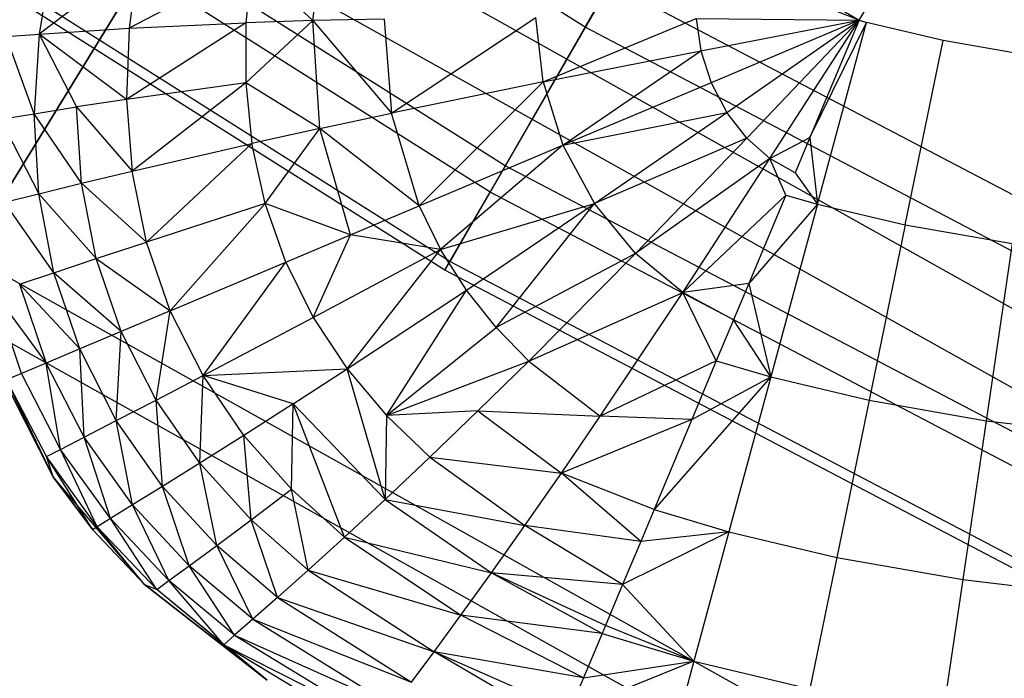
# Model space of a CAD drawing. Extents: x 0.02 to 4.75, y -2.35 to 2.37.
# Tile 6 of 131: x 1.22 to 1.36, y -1.96 to -1.87. Entities that reach past the tile are written whole.
import ezdxf

# ---------------------------------------------------------------- set-up
doc = ezdxf.new("R2010")
doc.units = 0
doc.header["$MEASUREMENT"] = 0
doc.layers.get('0').update_dxf_attribs({"color": 13, "linetype": 'CONTINUOUS'})

# ---------------------------------------------------------------- blocks, each defined once
blk = doc.blocks.new('CTLS_SNOW_BALL_ZWIS_PM_STL')
at = {"color": 0}
for p, q in [((1.29982, -1.87167, 3.28217), (1.15197, -1.77818, 3.28217)), ((1.29982, -1.87167, 3.28217), (1.15197, -1.77818, 3.28217)), ((1.28866, -1.891, 2.56336), (1.1393, -1.79655, 2.56336)), ((1.28866, -1.891, 2.56336), (1.1393, -1.79655, 2.56336)), ((1.28655, -1.89466, 3.10366), (1.1369, -1.80002, 3.10366)), ((1.28655, -1.89466, 3.10366), (1.1369, -1.80002, 3.10366)), ((1.28095, -1.90435, 2.74317), (1.13054, -1.80923, 2.74317)), ((1.28095, -1.90435, 2.74317), (1.13054, -1.80923, 2.74317)), ((1.28025, -1.90557, 2.92363), (1.12974, -1.81039, 2.92363)), ((1.28025, -1.90557, 2.92363), (1.12974, -1.81039, 2.92363)), ((1.29982, -1.87167, 3.28217), (1.31998, -1.83675, 3.45808)), ((1.29982, -1.87167, 3.28217), (1.31998, -1.83675, 3.45808)), ((1.2475, -1.84823, 1.9414), (1.21369, -1.90339, 2.11455)), ((1.2475, -1.84823, 1.9414), (1.21369, -1.90339, 2.11455)), ((1.2475, -1.84823, 1.9414), (1.39676, -1.93182, 1.9414)), ((1.2475, -1.84823, 1.9414), (1.39676, -1.93182, 1.9414)), ((1.2096, -1.91007, 3.56962), (1.24243, -1.85649, 3.74345)), ((1.2096, -1.91007, 3.56962), (1.24243, -1.85649, 3.74345)), ((1.24243, -1.85649, 3.74345), (1.39236, -1.94045, 3.74345)), ((1.24243, -1.85649, 3.74345), (1.39236, -1.94045, 3.74345)), ((1.26183, -1.87074, 48.2391), (1.26374, -1.85635, 48.23933)), ((1.26183, -1.87074, 48.2391), (1.26374, -1.85635, 48.23933)), ((1.31543, -1.85721, 48.21597), (1.338, -1.8707, 48.21301)), ((1.31543, -1.85721, 48.21597), (1.338, -1.8707, 48.21301)), ((1.22544, -1.86166, 48.28535), (1.22365, -1.87261, 48.28527)), ((1.22544, -1.86166, 48.28535), (1.22365, -1.87261, 48.28527)), ((1.338, -1.8707, 48.21301), (1.34357, -1.8615, 48.21301)), ((1.338, -1.8707, 48.21301), (1.34357, -1.8615, 48.21301)), ((1.23754, -1.86205, 48.26478), (1.22365, -1.87261, 48.28527)), ((1.23754, -1.86205, 48.26478), (1.22365, -1.87261, 48.28527)), ((1.23754, -1.86205, 48.26478), (1.2362, -1.8718, 48.26468)), ((1.23754, -1.86205, 48.26478), (1.2362, -1.8718, 48.26468)), ((1.25336, -1.86283, 48.24695), (1.2362, -1.8718, 48.26468)), ((1.25336, -1.86283, 48.24695), (1.2362, -1.8718, 48.26468)), ((1.25336, -1.86283, 48.24695), (1.25251, -1.87104, 48.24684)), ((1.25336, -1.86283, 48.24695), (1.25251, -1.87104, 48.24684)), ((1.26183, -1.87074, 48.2391), (1.25336, -1.86283, 48.24695)), ((1.26183, -1.87074, 48.2391), (1.25336, -1.86283, 48.24695)), ((1.338, -1.8707, 48.21301), (1.32158, -1.86423, 48.21431)), ((1.338, -1.8707, 48.21301), (1.32158, -1.86423, 48.21431)), ((1.30332, -1.8656, 2.38528), (1.28866, -1.891, 2.56336)), ((1.30332, -1.8656, 2.38528), (1.28866, -1.891, 2.56336)), ((1.45771, -1.94663, 2.38528), (1.30332, -1.8656, 2.38528)), ((1.45771, -1.94663, 2.38528), (1.30332, -1.8656, 2.38528)), ((1.25251, -1.87104, 48.24684), (1.23586, -1.88174, 48.2646)), ((1.25251, -1.87104, 48.24684), (1.23586, -1.88174, 48.2646)), ((1.2362, -1.8718, 48.26468), (1.25251, -1.87104, 48.24684)), ((1.2362, -1.8718, 48.26468), (1.25251, -1.87104, 48.24684)), ((1.26183, -1.87074, 48.2391), (1.25247, -1.87942, 48.24675)), ((1.26183, -1.87074, 48.2391), (1.25247, -1.87942, 48.24675)), ((1.25251, -1.87104, 48.24684), (1.25247, -1.87942, 48.24675)), ((1.25251, -1.87104, 48.24684), (1.25247, -1.87942, 48.24675)), ((1.26183, -1.87074, 48.2391), (1.25251, -1.87104, 48.24684)), ((1.26183, -1.87074, 48.2391), (1.25251, -1.87104, 48.24684)), ((1.27177, -1.87053, 48.23227), (1.26183, -1.87074, 48.2391)), ((1.27177, -1.87053, 48.23227), (1.26183, -1.87074, 48.2391)), ((1.26279, -1.88579, 48.23897), (1.26183, -1.87074, 48.2391)), ((1.26183, -1.87074, 48.2391), (1.27281, -1.88364, 48.23216)), ((1.26183, -1.87074, 48.2391), (1.27281, -1.88364, 48.23216)), ((1.26279, -1.88579, 48.23897), (1.26183, -1.87074, 48.2391)), ((1.27177, -1.87053, 48.23227), (1.27281, -1.88364, 48.23216)), ((1.27177, -1.87053, 48.23227), (1.27281, -1.88364, 48.23216)), ((1.27281, -1.88364, 48.23216), (1.29294, -1.87032, 48.22164)), ((1.27281, -1.88364, 48.23216), (1.29294, -1.87032, 48.22164)), ((1.29393, -1.87927, 48.22157), (1.29294, -1.87032, 48.22164)), ((1.29393, -1.87927, 48.22157), (1.29294, -1.87032, 48.22164)), ((1.29393, -1.87927, 48.22157), (1.3153, -1.87045, 48.21515)), ((1.29393, -1.87927, 48.22157), (1.3153, -1.87045, 48.21515)), ((1.3153, -1.87045, 48.21515), (1.31593, -1.87495, 48.21513)), ((1.3153, -1.87045, 48.21515), (1.31593, -1.87495, 48.21513)), ((1.3153, -1.87045, 48.21515), (1.338, -1.8707, 48.21301)), ((1.3153, -1.87045, 48.21515), (1.338, -1.8707, 48.21301)), ((1.31593, -1.87495, 48.21513), (1.338, -1.8707, 48.21301)), ((1.31593, -1.87495, 48.21513), (1.338, -1.8707, 48.21301)), ((1.338, -1.8707, 48.21301), (1.31737, -1.8794, 48.21513)), ((1.338, -1.8707, 48.21301), (1.31737, -1.8794, 48.21513)), ((1.31955, -1.88354, 48.21513), (1.338, -1.8707, 48.21301)), ((1.31955, -1.88354, 48.21513), (1.338, -1.8707, 48.21301)), ((1.338, -1.8707, 48.21301), (1.32234, -1.88712, 48.21516)), ((1.338, -1.8707, 48.21301), (1.32234, -1.88712, 48.21516)), ((1.32556, -1.88998, 48.2152), (1.338, -1.8707, 48.21301)), ((1.32556, -1.88998, 48.2152), (1.338, -1.8707, 48.21301)), ((1.338, -1.8707, 48.21301), (1.33115, -1.88705, 48.21432)), ((1.338, -1.8707, 48.21301), (1.33115, -1.88705, 48.21432)), ((1.33115, -1.88705, 48.21432), (1.33906, -1.87099, 48.21301)), ((1.33115, -1.88705, 48.21432), (1.33906, -1.87099, 48.21301)), ((1.3322, -1.89636, 48.21597), (1.33906, -1.87099, 48.21301)), ((1.3322, -1.89636, 48.21597), (1.33906, -1.87099, 48.21301)), ((1.338, -1.8707, 48.21301), (1.33906, -1.87099, 48.21301)), ((1.338, -1.8707, 48.21301), (1.33906, -1.87099, 48.21301)), ((1.34975, -1.87351, 48.21301), (1.33906, -1.87099, 48.21301)), ((1.34975, -1.87351, 48.21301), (1.33906, -1.87099, 48.21301)), ((1.21907, -1.87296, 48.29626), (1.22365, -1.87261, 48.28527)), ((1.21907, -1.87296, 48.29626), (1.22365, -1.87261, 48.28527)), ((1.22365, -1.87261, 48.28527), (1.22298, -1.88373, 48.28521)), ((1.22365, -1.87261, 48.28527), (1.22298, -1.88373, 48.28521)), ((1.22365, -1.87261, 48.28527), (1.2362, -1.8718, 48.26468)), ((1.22365, -1.87261, 48.28527), (1.2362, -1.8718, 48.26468)), ((1.23586, -1.88174, 48.2646), (1.22365, -1.87261, 48.28527)), ((1.22365, -1.87261, 48.28527), (1.22887, -1.88279, 48.27466)), ((1.22365, -1.87261, 48.28527), (1.22887, -1.88279, 48.27466)), ((1.23586, -1.88174, 48.2646), (1.22365, -1.87261, 48.28527)), ((1.2362, -1.8718, 48.26468), (1.23586, -1.88174, 48.2646)), ((1.2362, -1.8718, 48.26468), (1.23586, -1.88174, 48.2646)), ((1.28655, -1.89466, 3.10366), (1.29982, -1.87167, 3.28217)), ((1.28655, -1.89466, 3.10366), (1.29982, -1.87167, 3.28217)), ((1.45471, -1.95296, 3.28217), (1.29982, -1.87167, 3.28217)), ((1.45471, -1.95296, 3.28217), (1.29982, -1.87167, 3.28217)), ((1.22298, -1.88373, 48.28521), (1.21907, -1.87296, 48.29626)), ((1.22298, -1.88373, 48.28521), (1.21907, -1.87296, 48.29626)), ((1.34445, -1.89925, 48.21597), (1.34975, -1.87351, 48.21301)), ((1.34445, -1.89925, 48.21597), (1.34975, -1.87351, 48.21301)), ((1.36318, -1.87586, 48.21301), (1.34975, -1.87351, 48.21301)), ((1.36318, -1.87586, 48.21301), (1.34975, -1.87351, 48.21301)), ((1.29393, -1.87927, 48.22157), (1.31593, -1.87495, 48.21513)), ((1.29393, -1.87927, 48.22157), (1.31593, -1.87495, 48.21513)), ((1.29668, -1.88813, 48.22156), (1.31593, -1.87495, 48.21513)), ((1.29668, -1.88813, 48.22156), (1.31593, -1.87495, 48.21513)), ((1.31593, -1.87495, 48.21513), (1.31737, -1.8794, 48.21513)), ((1.31593, -1.87495, 48.21513), (1.31737, -1.8794, 48.21513)), ((1.25247, -1.87942, 48.24675), (1.23586, -1.88174, 48.2646)), ((1.25247, -1.87942, 48.24675), (1.23586, -1.88174, 48.2646)), ((1.25247, -1.87942, 48.24675), (1.23663, -1.89174, 48.26454)), ((1.25247, -1.87942, 48.24675), (1.23663, -1.89174, 48.26454)), ((1.25247, -1.87942, 48.24675), (1.25334, -1.88788, 48.2467)), ((1.26279, -1.88579, 48.23897), (1.25247, -1.87942, 48.24675)), ((1.26279, -1.88579, 48.23897), (1.25247, -1.87942, 48.24675)), ((1.25247, -1.87942, 48.24675), (1.25334, -1.88788, 48.2467)), ((1.29393, -1.87927, 48.22157), (1.27281, -1.88364, 48.23216)), ((1.29393, -1.87927, 48.22157), (1.27281, -1.88364, 48.23216)), ((1.27666, -1.89658, 48.23212), (1.29393, -1.87927, 48.22157)), ((1.27666, -1.89658, 48.23212), (1.29393, -1.87927, 48.22157)), ((1.29393, -1.87927, 48.22157), (1.29668, -1.88813, 48.22156)), ((1.29393, -1.87927, 48.22157), (1.29668, -1.88813, 48.22156)), ((1.31737, -1.8794, 48.21513), (1.29668, -1.88813, 48.22156)), ((1.31737, -1.8794, 48.21513), (1.29668, -1.88813, 48.22156)), ((1.31737, -1.8794, 48.21513), (1.31955, -1.88354, 48.21513)), ((1.31737, -1.8794, 48.21513), (1.31955, -1.88354, 48.21513)), ((1.23586, -1.88174, 48.2646), (1.22887, -1.88279, 48.27466)), ((1.23586, -1.88174, 48.2646), (1.22887, -1.88279, 48.27466)), ((1.23586, -1.88174, 48.2646), (1.23663, -1.89174, 48.26454)), ((1.23586, -1.88174, 48.2646), (1.23663, -1.89174, 48.26454)), ((1.21826, -1.8845, 48.29621), (1.22298, -1.88373, 48.28521)), ((1.21826, -1.8845, 48.29621), (1.22298, -1.88373, 48.28521)), ((1.22298, -1.88373, 48.28521), (1.22887, -1.88279, 48.27466)), ((1.22298, -1.88373, 48.28521), (1.22887, -1.88279, 48.27466)), ((1.22957, -1.89343, 48.2746), (1.22298, -1.88373, 48.28521)), ((1.22361, -1.89489, 48.28516), (1.22298, -1.88373, 48.28521)), ((1.22957, -1.89343, 48.2746), (1.22298, -1.88373, 48.28521)), ((1.22361, -1.89489, 48.28516), (1.22298, -1.88373, 48.28521)), ((1.22957, -1.89343, 48.2746), (1.22887, -1.88279, 48.27466)), ((1.22887, -1.88279, 48.27466), (1.23663, -1.89174, 48.26454)), ((1.22957, -1.89343, 48.2746), (1.22887, -1.88279, 48.27466)), ((1.22887, -1.88279, 48.27466), (1.23663, -1.89174, 48.26454)), ((1.26279, -1.88579, 48.23897), (1.27281, -1.88364, 48.23216)), ((1.26279, -1.88579, 48.23897), (1.27281, -1.88364, 48.23216)), ((1.27666, -1.89658, 48.23212), (1.27281, -1.88364, 48.23216)), ((1.27666, -1.89658, 48.23212), (1.27281, -1.88364, 48.23216)), ((1.29668, -1.88813, 48.22156), (1.31955, -1.88354, 48.21513)), ((1.29668, -1.88813, 48.22156), (1.31955, -1.88354, 48.21513)), ((1.30111, -1.89628, 48.22158), (1.31955, -1.88354, 48.21513)), ((1.30111, -1.89628, 48.22158), (1.31955, -1.88354, 48.21513)), ((1.32234, -1.88712, 48.21516), (1.31955, -1.88354, 48.21513)), ((1.32234, -1.88712, 48.21516), (1.31955, -1.88354, 48.21513)), ((1.21826, -1.8845, 48.29621), (1.22361, -1.89489, 48.28516)), ((1.21826, -1.8845, 48.29621), (1.22361, -1.89489, 48.28516)), ((1.26279, -1.88579, 48.23897), (1.25334, -1.88788, 48.2467)), ((1.26279, -1.88579, 48.23897), (1.25334, -1.88788, 48.2467)), ((1.25519, -1.89628, 48.24666), (1.26279, -1.88579, 48.23897)), ((1.25519, -1.89628, 48.24666), (1.26279, -1.88579, 48.23897)), ((1.27666, -1.89658, 48.23212), (1.26279, -1.88579, 48.23897)), ((1.27666, -1.89658, 48.23212), (1.26279, -1.88579, 48.23897)), ((1.2671, -1.90061, 48.23893), (1.26279, -1.88579, 48.23897)), ((1.2671, -1.90061, 48.23893), (1.26279, -1.88579, 48.23897)), ((1.32234, -1.88712, 48.21516), (1.30111, -1.89628, 48.22158)), ((1.32234, -1.88712, 48.21516), (1.30111, -1.89628, 48.22158)), ((1.30684, -1.90323, 48.22166), (1.32234, -1.88712, 48.21516)), ((1.30684, -1.90323, 48.22166), (1.32234, -1.88712, 48.21516)), ((1.32556, -1.88998, 48.2152), (1.32234, -1.88712, 48.21516)), ((1.32556, -1.88998, 48.2152), (1.32234, -1.88712, 48.21516)), ((1.32556, -1.88998, 48.2152), (1.33115, -1.88705, 48.21432)), ((1.32556, -1.88998, 48.2152), (1.33115, -1.88705, 48.21432)), ((1.33115, -1.88705, 48.21432), (1.32909, -1.89197, 48.21525)), ((1.33115, -1.88705, 48.21432), (1.32909, -1.89197, 48.21525)), ((1.33115, -1.88705, 48.21432), (1.3322, -1.89636, 48.21597)), ((1.33115, -1.88705, 48.21432), (1.3322, -1.89636, 48.21597)), ((1.23663, -1.89174, 48.26454), (1.25334, -1.88788, 48.2467)), ((1.23663, -1.89174, 48.26454), (1.25334, -1.88788, 48.2467)), ((1.25334, -1.88788, 48.2467), (1.23864, -1.90164, 48.26451)), ((1.25334, -1.88788, 48.2467), (1.23864, -1.90164, 48.26451)), ((1.25519, -1.89628, 48.24666), (1.25334, -1.88788, 48.2467)), ((1.25519, -1.89628, 48.24666), (1.25334, -1.88788, 48.2467)), ((1.27666, -1.89658, 48.23212), (1.29668, -1.88813, 48.22156)), ((1.27666, -1.89658, 48.23212), (1.29668, -1.88813, 48.22156)), ((1.29668, -1.88813, 48.22156), (1.27965, -1.90267, 48.23214)), ((1.29668, -1.88813, 48.22156), (1.27965, -1.90267, 48.23214)), ((1.29668, -1.88813, 48.22156), (1.30111, -1.89628, 48.22158)), ((1.29668, -1.88813, 48.22156), (1.30111, -1.89628, 48.22158)), ((1.32556, -1.88998, 48.2152), (1.30684, -1.90323, 48.22166)), ((1.32556, -1.88998, 48.2152), (1.30684, -1.90323, 48.22166)), ((1.31341, -1.90869, 48.22177), (1.32556, -1.88998, 48.2152)), ((1.31341, -1.90869, 48.22177), (1.32556, -1.88998, 48.2152)), ((1.32909, -1.89197, 48.21525), (1.32556, -1.88998, 48.2152)), ((1.32778, -1.89509, 48.21596), (1.32556, -1.88998, 48.2152)), ((1.22957, -1.89343, 48.2746), (1.23663, -1.89174, 48.26454)), ((1.22957, -1.89343, 48.2746), (1.23663, -1.89174, 48.26454)), ((1.23864, -1.90164, 48.26451), (1.23663, -1.89174, 48.26454)), ((1.23864, -1.90164, 48.26451), (1.23663, -1.89174, 48.26454)), ((1.28866, -1.891, 2.56336), (1.28095, -1.90435, 2.74317)), ((1.28866, -1.891, 2.56336), (1.28095, -1.90435, 2.74317)), ((1.44514, -1.97312, 2.56336), (1.28866, -1.891, 2.56336)), ((1.44514, -1.97312, 2.56336), (1.28866, -1.891, 2.56336)), ((1.32909, -1.89197, 48.21525), (1.3322, -1.89636, 48.21597)), ((1.22361, -1.89489, 48.28516), (1.22957, -1.89343, 48.2746)), ((1.22361, -1.89489, 48.28516), (1.22957, -1.89343, 48.2746)), ((1.23864, -1.90164, 48.26451), (1.22957, -1.89343, 48.2746)), ((1.23164, -1.90394, 48.27457), (1.22957, -1.89343, 48.2746)), ((1.23864, -1.90164, 48.26451), (1.22957, -1.89343, 48.2746)), ((1.23164, -1.90394, 48.27457), (1.22957, -1.89343, 48.2746)), ((1.28025, -1.90557, 2.92363), (1.28655, -1.89466, 3.10366)), ((1.28025, -1.90557, 2.92363), (1.28655, -1.89466, 3.10366)), ((1.44333, -1.97694, 3.10366), (1.28655, -1.89466, 3.10366)), ((1.44333, -1.97694, 3.10366), (1.28655, -1.89466, 3.10366)), ((1.21883, -1.89608, 48.29618), (1.22361, -1.89489, 48.28516)), ((1.21883, -1.89608, 48.29618), (1.22361, -1.89489, 48.28516)), ((1.2257, -1.90591, 48.28513), (1.21883, -1.89608, 48.29618)), ((1.2257, -1.90591, 48.28513), (1.21883, -1.89608, 48.29618)), ((1.2257, -1.90591, 48.28513), (1.22361, -1.89489, 48.28516)), ((1.22361, -1.89489, 48.28516), (1.23164, -1.90394, 48.27457)), ((1.2257, -1.90591, 48.28513), (1.22361, -1.89489, 48.28516)), ((1.22361, -1.89489, 48.28516), (1.23164, -1.90394, 48.27457)), ((1.31341, -1.90869, 48.22177), (1.32778, -1.89509, 48.21596)), ((1.31341, -1.90869, 48.22177), (1.32778, -1.89509, 48.21596)), ((1.32778, -1.89509, 48.21596), (1.32262, -1.90741, 48.21983)), ((1.32778, -1.89509, 48.21596), (1.32262, -1.90741, 48.21983)), ((1.32778, -1.89509, 48.21596), (1.3322, -1.89636, 48.21597)), ((1.25519, -1.89628, 48.24666), (1.23864, -1.90164, 48.26451)), ((1.25519, -1.89628, 48.24666), (1.23864, -1.90164, 48.26451)), ((1.24195, -1.91122, 48.2645), (1.25519, -1.89628, 48.24666)), ((1.24195, -1.91122, 48.2645), (1.25519, -1.89628, 48.24666)), ((1.2671, -1.90061, 48.23893), (1.25519, -1.89628, 48.24666)), ((1.25805, -1.90443, 48.24665), (1.25519, -1.89628, 48.24666)), ((1.2671, -1.90061, 48.23893), (1.25519, -1.89628, 48.24666)), ((1.25805, -1.90443, 48.24665), (1.25519, -1.89628, 48.24666)), ((1.2671, -1.90061, 48.23893), (1.27666, -1.89658, 48.23212)), ((1.2671, -1.90061, 48.23893), (1.27666, -1.89658, 48.23212)), ((1.27666, -1.89658, 48.23212), (1.27965, -1.90267, 48.23214)), ((1.27666, -1.89658, 48.23212), (1.27965, -1.90267, 48.23214)), ((1.27965, -1.90267, 48.23214), (1.30111, -1.89628, 48.22158)), ((1.27965, -1.90267, 48.23214), (1.30111, -1.89628, 48.22158)), ((1.28325, -1.90836, 48.23217), (1.30111, -1.89628, 48.22158)), ((1.28325, -1.90836, 48.23217), (1.30111, -1.89628, 48.22158)), ((1.28739, -1.91356, 48.23222), (1.30111, -1.89628, 48.22158)), ((1.28739, -1.91356, 48.23222), (1.30111, -1.89628, 48.22158)), ((1.30684, -1.90323, 48.22166), (1.30111, -1.89628, 48.22158)), ((1.30684, -1.90323, 48.22166), (1.30111, -1.89628, 48.22158)), ((1.3322, -1.89636, 48.21597), (1.32262, -1.90741, 48.21983)), ((1.3322, -1.89636, 48.21597), (1.32262, -1.90741, 48.21983)), ((1.3322, -1.89636, 48.21597), (1.32569, -1.92046, 48.2247)), ((1.3322, -1.89636, 48.21597), (1.32569, -1.92046, 48.2247)), ((1.3322, -1.89636, 48.21597), (1.34445, -1.89925, 48.21597)), ((1.3322, -1.89636, 48.21597), (1.34445, -1.89925, 48.21597)), ((1.34445, -1.89925, 48.21597), (1.33943, -1.92371, 48.2247)), ((1.34445, -1.89925, 48.21597), (1.33943, -1.92371, 48.2247)), ((1.34445, -1.89925, 48.21597), (1.35935, -1.90186, 48.21597)), ((1.34445, -1.89925, 48.21597), (1.35935, -1.90186, 48.21597)), ((1.25805, -1.90443, 48.24665), (1.2671, -1.90061, 48.23893)), ((1.25805, -1.90443, 48.24665), (1.2671, -1.90061, 48.23893)), ((1.2619, -1.91216, 48.24667), (1.2671, -1.90061, 48.23893)), ((1.2619, -1.91216, 48.24667), (1.2671, -1.90061, 48.23893)), ((1.27965, -1.90267, 48.23214), (1.2671, -1.90061, 48.23893)), ((1.27965, -1.90267, 48.23214), (1.2671, -1.90061, 48.23893)), ((1.23164, -1.90394, 48.27457), (1.23864, -1.90164, 48.26451)), ((1.23164, -1.90394, 48.27457), (1.23864, -1.90164, 48.26451)), ((1.24195, -1.91122, 48.2645), (1.23864, -1.90164, 48.26451)), ((1.24195, -1.91122, 48.2645), (1.23864, -1.90164, 48.26451)), ((1.2619, -1.91216, 48.24667), (1.27965, -1.90267, 48.23214)), ((1.2619, -1.91216, 48.24667), (1.27965, -1.90267, 48.23214)), ((1.26663, -1.91934, 48.24671), (1.27965, -1.90267, 48.23214)), ((1.26663, -1.91934, 48.24671), (1.27965, -1.90267, 48.23214)), ((1.28325, -1.90836, 48.23217), (1.27965, -1.90267, 48.23214)), ((1.28325, -1.90836, 48.23217), (1.27965, -1.90267, 48.23214)), ((1.35935, -1.90186, 48.21597), (1.35572, -1.92656, 48.2247)), ((1.35935, -1.90186, 48.21597), (1.35572, -1.92656, 48.2247)), ((1.21369, -1.90339, 2.11455), (1.36738, -1.98947, 2.11455)), ((1.21369, -1.90339, 2.11455), (1.36738, -1.98947, 2.11455)), ((1.2257, -1.90591, 48.28513), (1.23164, -1.90394, 48.27457)), ((1.2257, -1.90591, 48.28513), (1.23164, -1.90394, 48.27457)), ((1.23511, -1.91411, 48.27456), (1.23164, -1.90394, 48.27457)), ((1.23164, -1.90394, 48.27457), (1.24195, -1.91122, 48.2645)), ((1.23511, -1.91411, 48.27456), (1.23164, -1.90394, 48.27457)), ((1.23164, -1.90394, 48.27457), (1.24195, -1.91122, 48.2645)), ((1.30684, -1.90323, 48.22166), (1.28739, -1.91356, 48.23222)), ((1.30684, -1.90323, 48.22166), (1.28739, -1.91356, 48.23222)), ((1.29193, -1.91824, 48.23229), (1.30684, -1.90323, 48.22166)), ((1.29193, -1.91824, 48.23229), (1.30684, -1.90323, 48.22166)), ((1.31341, -1.90869, 48.22177), (1.30684, -1.90323, 48.22166)), ((1.31341, -1.90869, 48.22177), (1.30684, -1.90323, 48.22166)), ((1.24195, -1.91122, 48.2645), (1.25805, -1.90443, 48.24665)), ((1.24195, -1.91122, 48.2645), (1.25805, -1.90443, 48.24665)), ((1.24652, -1.92027, 48.26451), (1.25805, -1.90443, 48.24665)), ((1.24652, -1.92027, 48.26451), (1.25805, -1.90443, 48.24665)), ((1.25805, -1.90443, 48.24665), (1.2619, -1.91216, 48.24667)), ((1.25805, -1.90443, 48.24665), (1.2619, -1.91216, 48.24667)), ((1.28095, -1.90435, 2.74317), (1.28025, -1.90557, 2.92363)), ((1.28095, -1.90435, 2.74317), (1.28025, -1.90557, 2.92363)), ((1.43793, -1.98833, 2.92363), (1.28025, -1.90557, 2.92363)), ((1.43793, -1.98833, 2.92363), (1.28025, -1.90557, 2.92363)), ((1.43853, -1.98705, 2.74317), (1.28095, -1.90435, 2.74317)), ((1.43853, -1.98705, 2.74317), (1.28095, -1.90435, 2.74317)), ((1.22093, -1.90751, 48.29616), (1.2257, -1.90591, 48.28513)), ((1.22093, -1.90751, 48.29616), (1.2257, -1.90591, 48.28513)), ((1.23511, -1.91411, 48.27456), (1.2257, -1.90591, 48.28513)), ((1.22932, -1.91655, 48.28513), (1.2257, -1.90591, 48.28513)), ((1.23511, -1.91411, 48.27456), (1.2257, -1.90591, 48.28513)), ((1.22932, -1.91655, 48.28513), (1.2257, -1.90591, 48.28513)), ((1.22093, -1.90751, 48.29616), (1.22464, -1.91852, 48.29615)), ((1.22093, -1.90751, 48.29616), (1.22464, -1.91852, 48.29615)), ((1.22093, -1.90751, 48.29616), (1.22932, -1.91655, 48.28513)), ((1.22093, -1.90751, 48.29616), (1.22932, -1.91655, 48.28513)), ((1.26663, -1.91934, 48.24671), (1.28325, -1.90836, 48.23217)), ((1.26663, -1.91934, 48.24671), (1.28325, -1.90836, 48.23217)), ((1.2721, -1.92585, 48.24677), (1.28325, -1.90836, 48.23217)), ((1.2721, -1.92585, 48.24677), (1.28325, -1.90836, 48.23217)), ((1.28739, -1.91356, 48.23222), (1.28325, -1.90836, 48.23217)), ((1.28739, -1.91356, 48.23222), (1.28325, -1.90836, 48.23217)), ((1.32262, -1.90741, 48.21983), (1.31341, -1.90869, 48.22177)), ((1.32262, -1.90741, 48.21983), (1.31341, -1.90869, 48.22177)), ((1.32262, -1.90741, 48.21983), (1.32049, -1.9125, 48.22194)), ((1.32262, -1.90741, 48.21983), (1.32049, -1.9125, 48.22194)), ((1.32262, -1.90741, 48.21983), (1.32569, -1.92046, 48.2247)), ((1.32262, -1.90741, 48.21983), (1.32569, -1.92046, 48.2247)), ((1.22119, -1.91998, 48.30762), (1.2174, -1.90869, 48.30763)), ((1.2174, -1.90869, 48.30763), (1.22464, -1.91852, 48.29615)), ((1.2174, -1.90869, 48.30763), (1.22464, -1.91852, 48.29615)), ((1.22119, -1.91998, 48.30762), (1.2174, -1.90869, 48.30763)), ((1.29193, -1.91824, 48.23229), (1.31341, -1.90869, 48.22177)), ((1.29193, -1.91824, 48.23229), (1.31341, -1.90869, 48.22177)), ((1.30191, -1.92593, 48.23249), (1.31341, -1.90869, 48.22177)), ((1.30191, -1.92593, 48.23249), (1.31341, -1.90869, 48.22177)), ((1.32049, -1.9125, 48.22194), (1.31341, -1.90869, 48.22177)), ((1.32049, -1.9125, 48.22194), (1.31341, -1.90869, 48.22177)), ((1.31809, -1.91823, 48.2247), (1.31341, -1.90869, 48.22177)), ((1.31809, -1.91823, 48.2247), (1.31341, -1.90869, 48.22177)), ((1.2096, -1.91007, 3.56962), (1.36383, -1.99644, 3.56962)), ((1.2096, -1.91007, 3.56962), (1.36383, -1.99644, 3.56962)), ((1.24195, -1.91122, 48.2645), (1.23511, -1.91411, 48.27456)), ((1.24195, -1.91122, 48.2645), (1.23511, -1.91411, 48.27456)), ((1.23998, -1.92368, 48.27457), (1.24195, -1.91122, 48.2645)), ((1.23998, -1.92368, 48.27457), (1.24195, -1.91122, 48.2645)), ((1.24652, -1.92027, 48.26451), (1.24195, -1.91122, 48.2645)), ((1.24652, -1.92027, 48.26451), (1.24195, -1.91122, 48.2645)), ((1.24652, -1.92027, 48.26451), (1.2619, -1.91216, 48.24667)), ((1.24652, -1.92027, 48.26451), (1.2619, -1.91216, 48.24667)), ((1.2619, -1.91216, 48.24667), (1.26663, -1.91934, 48.24671)), ((1.2619, -1.91216, 48.24667), (1.26663, -1.91934, 48.24671)), ((1.32049, -1.9125, 48.22194), (1.31809, -1.91823, 48.2247)), ((1.32049, -1.9125, 48.22194), (1.31809, -1.91823, 48.2247)), ((1.32569, -1.92046, 48.2247), (1.32049, -1.9125, 48.22194)), ((1.32569, -1.92046, 48.2247), (1.32049, -1.9125, 48.22194)), ((1.2721, -1.92585, 48.24677), (1.28739, -1.91356, 48.23222)), ((1.2721, -1.92585, 48.24677), (1.28739, -1.91356, 48.23222)), ((1.29193, -1.91824, 48.23229), (1.28739, -1.91356, 48.23222)), ((1.29193, -1.91824, 48.23229), (1.28739, -1.91356, 48.23222)), ((1.23511, -1.91411, 48.27456), (1.22932, -1.91655, 48.28513)), ((1.23511, -1.91411, 48.27456), (1.22932, -1.91655, 48.28513)), ((1.23443, -1.92655, 48.28514), (1.23511, -1.91411, 48.27456)), ((1.23443, -1.92655, 48.28514), (1.23511, -1.91411, 48.27456)), ((1.23998, -1.92368, 48.27457), (1.23511, -1.91411, 48.27456)), ((1.23998, -1.92368, 48.27457), (1.23511, -1.91411, 48.27456)), ((1.22932, -1.91655, 48.28513), (1.22464, -1.91852, 48.29615)), ((1.22932, -1.91655, 48.28513), (1.22464, -1.91852, 48.29615)), ((1.23443, -1.92655, 48.28514), (1.22932, -1.91655, 48.28513)), ((1.23443, -1.92655, 48.28514), (1.22932, -1.91655, 48.28513)), ((1.22996, -1.92886, 48.29616), (1.22932, -1.91655, 48.28513)), ((1.22996, -1.92886, 48.29616), (1.22932, -1.91655, 48.28513)), ((1.21698, -1.91736, 48.33112), (1.22561, -1.93438, 48.33112)), ((1.22561, -1.93438, 48.59883), (1.21698, -1.91736, 48.59883)), ((1.22561, -1.93438, 48.59883), (1.21698, -1.91736, 48.59883)), ((1.21698, -1.91736, 48.33112), (1.22561, -1.93438, 48.33112)), ((1.22464, -1.91852, 48.29615), (1.22119, -1.91998, 48.30762)), ((1.22464, -1.91852, 48.29615), (1.22119, -1.91998, 48.30762)), ((1.22996, -1.92886, 48.29616), (1.22464, -1.91852, 48.29615)), ((1.22996, -1.92886, 48.29616), (1.22464, -1.91852, 48.29615)), ((1.22665, -1.93056, 48.30763), (1.22464, -1.91852, 48.29615)), ((1.22665, -1.93056, 48.30763), (1.22464, -1.91852, 48.29615)), ((1.24652, -1.92027, 48.26451), (1.26663, -1.91934, 48.24671)), ((1.24652, -1.92027, 48.26451), (1.26663, -1.91934, 48.24671)), ((1.2591, -1.92421, 48.25523), (1.26663, -1.91934, 48.24671)), ((1.2591, -1.92421, 48.25523), (1.26663, -1.91934, 48.24671)), ((1.26663, -1.91934, 48.24671), (1.2721, -1.92585, 48.24677)), ((1.27191, -1.93754, 48.25538), (1.26663, -1.91934, 48.24671)), ((1.27191, -1.93754, 48.25538), (1.26663, -1.91934, 48.24671)), ((1.26663, -1.91934, 48.24671), (1.2721, -1.92585, 48.24677)), ((1.2721, -1.92585, 48.24677), (1.29193, -1.91824, 48.23229)), ((1.2721, -1.92585, 48.24677), (1.29193, -1.91824, 48.23229)), ((1.29193, -1.91824, 48.23229), (1.28484, -1.9252, 48.23913)), ((1.29193, -1.91824, 48.23229), (1.28484, -1.9252, 48.23913)), ((1.29193, -1.91824, 48.23229), (1.30191, -1.92593, 48.23249)), ((1.29193, -1.91824, 48.23229), (1.30191, -1.92593, 48.23249)), ((1.31809, -1.91823, 48.2247), (1.30191, -1.92593, 48.23249)), ((1.31809, -1.91823, 48.2247), (1.30191, -1.92593, 48.23249)), ((1.31809, -1.91823, 48.2247), (1.31467, -1.9264, 48.22942)), ((1.31809, -1.91823, 48.2247), (1.31467, -1.9264, 48.22942)), ((1.31809, -1.91823, 48.2247), (1.32569, -1.92046, 48.2247)), ((1.31809, -1.91823, 48.2247), (1.32569, -1.92046, 48.2247)), ((1.22119, -1.91998, 48.30762), (1.21913, -1.92085, 48.31935)), ((1.22119, -1.91998, 48.30762), (1.21913, -1.92085, 48.31935)), ((1.22665, -1.93056, 48.30763), (1.22119, -1.91998, 48.30762)), ((1.22665, -1.93056, 48.30763), (1.22119, -1.91998, 48.30762)), ((1.23998, -1.92368, 48.27457), (1.24652, -1.92027, 48.26451)), ((1.23998, -1.92368, 48.27457), (1.24652, -1.92027, 48.26451)), ((1.24609, -1.93248, 48.27461), (1.24652, -1.92027, 48.26451)), ((1.24609, -1.93248, 48.27461), (1.24652, -1.92027, 48.26451)), ((1.2591, -1.92421, 48.25523), (1.24652, -1.92027, 48.26451)), ((1.25222, -1.92861, 48.26455), (1.24652, -1.92027, 48.26451)), ((1.2591, -1.92421, 48.25523), (1.24652, -1.92027, 48.26451)), ((1.25222, -1.92861, 48.26455), (1.24652, -1.92027, 48.26451)), ((1.32569, -1.92046, 48.2247), (1.30941, -1.93897, 48.23877)), ((1.32569, -1.92046, 48.2247), (1.30941, -1.93897, 48.23877)), ((1.31467, -1.9264, 48.22942), (1.32569, -1.92046, 48.2247)), ((1.31467, -1.9264, 48.22942), (1.32569, -1.92046, 48.2247)), ((1.32569, -1.92046, 48.2247), (1.31985, -1.94208, 48.23877)), ((1.32569, -1.92046, 48.2247), (1.31985, -1.94208, 48.23877)), ((1.32569, -1.92046, 48.2247), (1.33943, -1.92371, 48.2247)), ((1.32569, -1.92046, 48.2247), (1.33943, -1.92371, 48.2247)), ((1.22468, -1.93158, 48.31935), (1.21913, -1.92085, 48.31935)), ((1.22468, -1.93158, 48.31935), (1.21913, -1.92085, 48.31935)), ((1.22561, -1.93438, 48.33112), (1.21913, -1.92085, 48.31935)), ((1.22561, -1.93438, 48.33112), (1.21913, -1.92085, 48.31935)), ((1.23443, -1.92655, 48.28514), (1.23998, -1.92368, 48.27457)), ((1.23443, -1.92655, 48.28514), (1.23998, -1.92368, 48.27457)), ((1.24609, -1.93248, 48.27461), (1.23998, -1.92368, 48.27457)), ((1.24609, -1.93248, 48.27461), (1.23998, -1.92368, 48.27457)), ((1.24089, -1.93573, 48.28517), (1.23998, -1.92368, 48.27457)), ((1.24089, -1.93573, 48.28517), (1.23998, -1.92368, 48.27457)), ((1.2591, -1.92421, 48.25523), (1.25222, -1.92861, 48.26455)), ((1.2591, -1.92421, 48.25523), (1.25222, -1.92861, 48.26455)), ((1.25885, -1.93613, 48.26461), (1.2591, -1.92421, 48.25523)), ((1.25885, -1.93613, 48.26461), (1.2591, -1.92421, 48.25523)), ((1.27191, -1.93754, 48.25538), (1.2591, -1.92421, 48.25523)), ((1.26623, -1.9428, 48.2647), (1.2591, -1.92421, 48.25523)), ((1.27191, -1.93754, 48.25538), (1.2591, -1.92421, 48.25523)), ((1.26623, -1.9428, 48.2647), (1.2591, -1.92421, 48.25523)), ((1.33943, -1.92371, 48.2247), (1.33492, -1.94564, 48.23877)), ((1.33943, -1.92371, 48.2247), (1.33492, -1.94564, 48.23877)), ((1.33943, -1.92371, 48.2247), (1.35572, -1.92656, 48.2247)), ((1.33943, -1.92371, 48.2247), (1.35572, -1.92656, 48.2247)), ((1.2721, -1.92585, 48.24677), (1.27191, -1.93754, 48.25538)), ((1.2721, -1.92585, 48.24677), (1.27191, -1.93754, 48.25538)), ((1.28484, -1.9252, 48.23913), (1.2721, -1.92585, 48.24677)), ((1.28484, -1.9252, 48.23913), (1.2721, -1.92585, 48.24677)), ((1.27814, -1.93167, 48.24686), (1.2721, -1.92585, 48.24677)), ((1.27814, -1.93167, 48.24686), (1.2721, -1.92585, 48.24677)), ((1.28484, -1.9252, 48.23913), (1.27814, -1.93167, 48.24686)), ((1.28484, -1.9252, 48.23913), (1.27814, -1.93167, 48.24686)), ((1.28484, -1.9252, 48.23913), (1.2965, -1.93387, 48.23936)), ((1.28484, -1.9252, 48.23913), (1.2965, -1.93387, 48.23936)), ((1.28484, -1.9252, 48.23913), (1.30191, -1.92593, 48.23249)), ((1.28484, -1.9252, 48.23913), (1.30191, -1.92593, 48.23249)), ((1.2965, -1.93387, 48.23936), (1.30191, -1.92593, 48.23249)), ((1.2965, -1.93387, 48.23936), (1.30191, -1.92593, 48.23249)), ((1.31467, -1.9264, 48.22942), (1.30191, -1.92593, 48.23249)), ((1.31467, -1.9264, 48.22942), (1.30191, -1.92593, 48.23249)), ((1.22996, -1.92886, 48.29616), (1.23443, -1.92655, 48.28514)), ((1.22996, -1.92886, 48.29616), (1.23443, -1.92655, 48.28514)), ((1.24089, -1.93573, 48.28517), (1.23443, -1.92655, 48.28514)), ((1.24089, -1.93573, 48.28517), (1.23443, -1.92655, 48.28514)), ((1.23669, -1.93832, 48.29618), (1.23443, -1.92655, 48.28514)), ((1.23669, -1.93832, 48.29618), (1.23443, -1.92655, 48.28514)), ((1.31467, -1.9264, 48.22942), (1.2965, -1.93387, 48.23936)), ((1.31467, -1.9264, 48.22942), (1.2965, -1.93387, 48.23936)), ((1.31467, -1.9264, 48.22942), (1.30941, -1.93897, 48.23877)), ((1.31467, -1.9264, 48.22942), (1.30941, -1.93897, 48.23877)), ((1.35572, -1.92656, 48.2247), (1.35246, -1.94871, 48.23877)), ((1.35572, -1.92656, 48.2247), (1.35246, -1.94871, 48.23877)), ((1.35572, -1.92656, 48.2247), (1.3746, -1.92881, 48.2247)), ((1.35572, -1.92656, 48.2247), (1.3746, -1.92881, 48.2247)), ((1.22665, -1.93056, 48.30763), (1.22996, -1.92886, 48.29616)), ((1.22665, -1.93056, 48.30763), (1.22996, -1.92886, 48.29616)), ((1.23669, -1.93832, 48.29618), (1.22996, -1.92886, 48.29616)), ((1.23669, -1.93832, 48.29618), (1.22996, -1.92886, 48.29616)), ((1.2336, -1.94023, 48.30764), (1.22996, -1.92886, 48.29616)), ((1.2336, -1.94023, 48.30764), (1.22996, -1.92886, 48.29616)), ((1.25222, -1.92861, 48.26455), (1.24609, -1.93248, 48.27461)), ((1.25222, -1.92861, 48.26455), (1.24609, -1.93248, 48.27461)), ((1.25885, -1.93613, 48.26461), (1.25222, -1.92861, 48.26455)), ((1.25885, -1.93613, 48.26461), (1.25222, -1.92861, 48.26455)), ((1.25323, -1.94039, 48.27467), (1.25222, -1.92861, 48.26455)), ((1.25323, -1.94039, 48.27467), (1.25222, -1.92861, 48.26455)), ((1.22468, -1.93158, 48.31935), (1.22665, -1.93056, 48.30763)), ((1.22468, -1.93158, 48.31935), (1.22665, -1.93056, 48.30763)), ((1.23175, -1.94138, 48.31936), (1.22468, -1.93158, 48.31935)), ((1.23175, -1.94138, 48.31936), (1.22468, -1.93158, 48.31935)), ((1.23115, -1.94177, 48.33112), (1.22468, -1.93158, 48.31935)), ((1.23115, -1.94177, 48.33112), (1.22468, -1.93158, 48.31935)), ((1.22561, -1.93438, 48.33112), (1.22468, -1.93158, 48.31935)), ((1.22561, -1.93438, 48.33112), (1.22468, -1.93158, 48.31935)), ((1.2336, -1.94023, 48.30764), (1.22665, -1.93056, 48.30763)), ((1.2336, -1.94023, 48.30764), (1.22665, -1.93056, 48.30763)), ((1.23175, -1.94138, 48.31936), (1.22665, -1.93056, 48.30763)), ((1.23175, -1.94138, 48.31936), (1.22665, -1.93056, 48.30763)), ((1.27814, -1.93167, 48.24686), (1.27191, -1.93754, 48.25538)), ((1.27814, -1.93167, 48.24686), (1.27191, -1.93754, 48.25538)), ((1.27814, -1.93167, 48.24686), (1.29141, -1.94119, 48.24711)), ((1.27814, -1.93167, 48.24686), (1.29141, -1.94119, 48.24711)), ((1.27814, -1.93167, 48.24686), (1.2965, -1.93387, 48.23936)), ((1.27814, -1.93167, 48.24686), (1.2965, -1.93387, 48.23936)), ((1.24609, -1.93248, 48.27461), (1.24089, -1.93573, 48.28517)), ((1.24609, -1.93248, 48.27461), (1.24089, -1.93573, 48.28517)), ((1.25323, -1.94039, 48.27467), (1.24609, -1.93248, 48.27461)), ((1.25323, -1.94039, 48.27467), (1.24609, -1.93248, 48.27461)), ((1.24846, -1.94396, 48.28521), (1.24609, -1.93248, 48.27461)), ((1.24846, -1.94396, 48.28521), (1.24609, -1.93248, 48.27461)), ((1.22561, -1.93438, 48.33112), (1.22561, -1.93438, 48.59883)), ((1.22561, -1.93438, 48.33112), (1.22561, -1.93438, 48.59883)), ((1.22561, -1.93438, 48.33112), (1.23115, -1.94177, 48.33112)), ((1.23115, -1.94177, 48.33112), (1.22561, -1.93438, 48.59883)), ((1.23115, -1.94177, 48.33112), (1.22561, -1.93438, 48.59883)), ((1.23834, -1.94943, 48.59883), (1.22561, -1.93438, 48.59883)), ((1.23834, -1.94943, 48.59883), (1.22561, -1.93438, 48.59883)), ((1.22561, -1.93438, 48.33112), (1.23115, -1.94177, 48.33112)), ((1.29141, -1.94119, 48.24711), (1.2965, -1.93387, 48.23936)), ((1.29141, -1.94119, 48.24711), (1.2965, -1.93387, 48.23936)), ((1.30941, -1.93897, 48.23877), (1.2965, -1.93387, 48.23936)), ((1.30941, -1.93897, 48.23877), (1.2965, -1.93387, 48.23936)), ((1.30755, -1.94341, 48.24281), (1.2965, -1.93387, 48.23936)), ((1.30755, -1.94341, 48.24281), (1.2965, -1.93387, 48.23936)), ((1.24089, -1.93573, 48.28517), (1.23669, -1.93832, 48.29618)), ((1.24089, -1.93573, 48.28517), (1.23669, -1.93832, 48.29618)), ((1.24846, -1.94396, 48.28521), (1.24089, -1.93573, 48.28517)), ((1.24846, -1.94396, 48.28521), (1.24089, -1.93573, 48.28517)), ((1.24461, -1.94679, 48.29622), (1.24089, -1.93573, 48.28517)), ((1.24461, -1.94679, 48.29622), (1.24089, -1.93573, 48.28517)), ((1.25323, -1.94039, 48.27467), (1.25885, -1.93613, 48.26461)), ((1.25323, -1.94039, 48.27467), (1.25885, -1.93613, 48.26461)), ((1.25885, -1.93613, 48.26461), (1.26623, -1.9428, 48.2647)), ((1.26118, -1.9474, 48.27475), (1.25885, -1.93613, 48.26461)), ((1.26118, -1.9474, 48.27475), (1.25885, -1.93613, 48.26461)), ((1.25885, -1.93613, 48.26461), (1.26623, -1.9428, 48.2647)), ((1.23669, -1.93832, 48.29618), (1.2336, -1.94023, 48.30764)), ((1.23669, -1.93832, 48.29618), (1.2336, -1.94023, 48.30764)), ((1.24461, -1.94679, 48.29622), (1.23669, -1.93832, 48.29618)), ((1.24461, -1.94679, 48.29622), (1.23669, -1.93832, 48.29618)), ((1.24177, -1.94887, 48.30767), (1.23669, -1.93832, 48.29618)), ((1.24177, -1.94887, 48.30767), (1.23669, -1.93832, 48.29618)), ((1.27191, -1.93754, 48.25538), (1.26623, -1.9428, 48.2647)), ((1.27191, -1.93754, 48.25538), (1.26623, -1.9428, 48.2647)), ((1.27191, -1.93754, 48.25538), (1.28673, -1.94779, 48.25564)), ((1.27191, -1.93754, 48.25538), (1.28673, -1.94779, 48.25564)), ((1.27191, -1.93754, 48.25538), (1.29141, -1.94119, 48.24711)), ((1.27191, -1.93754, 48.25538), (1.29141, -1.94119, 48.24711)), ((1.30941, -1.93897, 48.23877), (1.30755, -1.94341, 48.24281)), ((1.30941, -1.93897, 48.23877), (1.30755, -1.94341, 48.24281)), ((1.30941, -1.93897, 48.23877), (1.31985, -1.94208, 48.23877)), ((1.30941, -1.93897, 48.23877), (1.31985, -1.94208, 48.23877)), ((1.23175, -1.94138, 48.31936), (1.23115, -1.94177, 48.33112)), ((1.23175, -1.94138, 48.31936), (1.23115, -1.94177, 48.33112)), ((1.2336, -1.94023, 48.30764), (1.23175, -1.94138, 48.31936)), ((1.2336, -1.94023, 48.30764), (1.23175, -1.94138, 48.31936)), ((1.24008, -1.95013, 48.31936), (1.23175, -1.94138, 48.31936)), ((1.24008, -1.95013, 48.31936), (1.23175, -1.94138, 48.31936)), ((1.23834, -1.94943, 48.33112), (1.23175, -1.94138, 48.31936)), ((1.23834, -1.94943, 48.33112), (1.23175, -1.94138, 48.31936)), ((1.24177, -1.94887, 48.30767), (1.2336, -1.94023, 48.30764)), ((1.24177, -1.94887, 48.30767), (1.2336, -1.94023, 48.30764)), ((1.24008, -1.95013, 48.31936), (1.2336, -1.94023, 48.30764)), ((1.24008, -1.95013, 48.31936), (1.2336, -1.94023, 48.30764)), ((1.24846, -1.94396, 48.28521), (1.25323, -1.94039, 48.27467)), ((1.24846, -1.94396, 48.28521), (1.25323, -1.94039, 48.27467)), ((1.26118, -1.9474, 48.27475), (1.25323, -1.94039, 48.27467)), ((1.26118, -1.9474, 48.27475), (1.25323, -1.94039, 48.27467)), ((1.2569, -1.95122, 48.28528), (1.25323, -1.94039, 48.27467)), ((1.2569, -1.95122, 48.28528), (1.25323, -1.94039, 48.27467)), ((1.28673, -1.94779, 48.25564), (1.29141, -1.94119, 48.24711)), ((1.28673, -1.94779, 48.25564), (1.29141, -1.94119, 48.24711)), ((1.30755, -1.94341, 48.24281), (1.29141, -1.94119, 48.24711)), ((1.30755, -1.94341, 48.24281), (1.29141, -1.94119, 48.24711)), ((1.30503, -1.94943, 48.24905), (1.29141, -1.94119, 48.24711)), ((1.30503, -1.94943, 48.24905), (1.29141, -1.94119, 48.24711)), ((1.23115, -1.94177, 48.33112), (1.23834, -1.94943, 48.59883)), ((1.23115, -1.94177, 48.33112), (1.23834, -1.94943, 48.33112)), ((1.23115, -1.94177, 48.33112), (1.23834, -1.94943, 48.59883)), ((1.23115, -1.94177, 48.33112), (1.23834, -1.94943, 48.33112)), ((1.31985, -1.94208, 48.23877), (1.30503, -1.94943, 48.24905)), ((1.31985, -1.94208, 48.23877), (1.30503, -1.94943, 48.24905)), ((1.31985, -1.94208, 48.23877), (1.30755, -1.94341, 48.24281)), ((1.31985, -1.94208, 48.23877), (1.30755, -1.94341, 48.24281)), ((1.31985, -1.94208, 48.23877), (1.31497, -1.96013, 48.25748)), ((1.31985, -1.94208, 48.23877), (1.31497, -1.96013, 48.25748)), ((1.31985, -1.94208, 48.23877), (1.33492, -1.94564, 48.23877)), ((1.31985, -1.94208, 48.23877), (1.33492, -1.94564, 48.23877)), ((1.24461, -1.94679, 48.29622), (1.24846, -1.94396, 48.28521)), ((1.24461, -1.94679, 48.29622), (1.24846, -1.94396, 48.28521)), ((1.2569, -1.95122, 48.28528), (1.24846, -1.94396, 48.28521)), ((1.2569, -1.95122, 48.28528), (1.24846, -1.94396, 48.28521)), ((1.25346, -1.95426, 48.29627), (1.24846, -1.94396, 48.28521)), ((1.25346, -1.95426, 48.29627), (1.24846, -1.94396, 48.28521)), ((1.26623, -1.9428, 48.2647), (1.26118, -1.9474, 48.27475)), ((1.26623, -1.9428, 48.2647), (1.26118, -1.9474, 48.27475)), ((1.26623, -1.9428, 48.2647), (1.28248, -1.95369, 48.26494)), ((1.26623, -1.9428, 48.2647), (1.28248, -1.95369, 48.26494)), ((1.26623, -1.9428, 48.2647), (1.28673, -1.94779, 48.25564)), ((1.26623, -1.9428, 48.2647), (1.28673, -1.94779, 48.25564)), ((1.30755, -1.94341, 48.24281), (1.30503, -1.94943, 48.24905)), ((1.30755, -1.94341, 48.24281), (1.30503, -1.94943, 48.24905)), ((1.24177, -1.94887, 48.30767), (1.24461, -1.94679, 48.29622)), ((1.24177, -1.94887, 48.30767), (1.24461, -1.94679, 48.29622)), ((1.25346, -1.95426, 48.29627), (1.24461, -1.94679, 48.29622)), ((1.25346, -1.95426, 48.29627), (1.24461, -1.94679, 48.29622)), ((1.25092, -1.95647, 48.3077), (1.24461, -1.94679, 48.29622)), ((1.25092, -1.95647, 48.3077), (1.24461, -1.94679, 48.29622)), ((1.33492, -1.94564, 48.23877), (1.33115, -1.96396, 48.25748)), ((1.33492, -1.94564, 48.23877), (1.33115, -1.96396, 48.25748)), ((1.33492, -1.94564, 48.23877), (1.35246, -1.94871, 48.23877)), ((1.33492, -1.94564, 48.23877), (1.35246, -1.94871, 48.23877)), ((1.26118, -1.9474, 48.27475), (1.2569, -1.95122, 48.28528)), ((1.26118, -1.9474, 48.27475), (1.2569, -1.95122, 48.28528)), ((1.26118, -1.9474, 48.27475), (1.27873, -1.95881, 48.27497)), ((1.26118, -1.9474, 48.27475), (1.27873, -1.95881, 48.27497)), ((1.26118, -1.9474, 48.27475), (1.28248, -1.95369, 48.26494)), ((1.26118, -1.9474, 48.27475), (1.28248, -1.95369, 48.26494)), ((1.28248, -1.95369, 48.26494), (1.28673, -1.94779, 48.25564)), ((1.28248, -1.95369, 48.26494), (1.28673, -1.94779, 48.25564)), ((1.28673, -1.94779, 48.25564), (1.30216, -1.95627, 48.25747)), ((1.30503, -1.94943, 48.24905), (1.28673, -1.94779, 48.25564)), ((1.30503, -1.94943, 48.24905), (1.28673, -1.94779, 48.25564)), ((1.30263, -1.95516, 48.25599), (1.28673, -1.94779, 48.25564)), ((1.30263, -1.95516, 48.25599), (1.28673, -1.94779, 48.25564)), ((1.28673, -1.94779, 48.25564), (1.30216, -1.95627, 48.25747)), ((1.23834, -1.94943, 48.33112), (1.23834, -1.94943, 48.59883)), ((1.23834, -1.94943, 48.33112), (1.25546, -1.96277, 48.33112)), ((1.25546, -1.96277, 48.59883), (1.23834, -1.94943, 48.59883)), ((1.23834, -1.94943, 48.33112), (1.23834, -1.94943, 48.59883)), ((1.25546, -1.96277, 48.59883), (1.23834, -1.94943, 48.59883)), ((1.23834, -1.94943, 48.33112), (1.25546, -1.96277, 48.33112)), ((1.23834, -1.94943, 48.33112), (1.24008, -1.95013, 48.31936)), ((1.23834, -1.94943, 48.33112), (1.24008, -1.95013, 48.31936)), ((1.24008, -1.95013, 48.31936), (1.24177, -1.94887, 48.30767)), ((1.24008, -1.95013, 48.31936), (1.24177, -1.94887, 48.30767)), ((1.25092, -1.95647, 48.3077), (1.24177, -1.94887, 48.30767)), ((1.25092, -1.95647, 48.3077), (1.24177, -1.94887, 48.30767)), ((1.24941, -1.95782, 48.31938), (1.24177, -1.94887, 48.30767)), ((1.24941, -1.95782, 48.31938), (1.24177, -1.94887, 48.30767)), ((1.30503, -1.94943, 48.24905), (1.30263, -1.95516, 48.25599)), ((1.30503, -1.94943, 48.24905), (1.30263, -1.95516, 48.25599)), ((1.30503, -1.94943, 48.24905), (1.31497, -1.96013, 48.25748)), ((1.30503, -1.94943, 48.24905), (1.31497, -1.96013, 48.25748)), ((1.35246, -1.94871, 48.23877), (1.34974, -1.96722, 48.25748)), ((1.35246, -1.94871, 48.23877), (1.34974, -1.96722, 48.25748)), ((1.35246, -1.94871, 48.23877), (1.37251, -1.95111, 48.23877)), ((1.35246, -1.94871, 48.23877), (1.37251, -1.95111, 48.23877)), ((1.24941, -1.95782, 48.31938), (1.24008, -1.95013, 48.31936)), ((1.24941, -1.95782, 48.31938), (1.24008, -1.95013, 48.31936)), ((1.25546, -1.96277, 48.33112), (1.24008, -1.95013, 48.31936)), ((1.25546, -1.96277, 48.33112), (1.24008, -1.95013, 48.31936)), ((1.2569, -1.95122, 48.28528), (1.25346, -1.95426, 48.29627)), ((1.2569, -1.95122, 48.28528), (1.25346, -1.95426, 48.29627)), ((1.2569, -1.95122, 48.28528), (1.27558, -1.96304, 48.28547)), ((1.2569, -1.95122, 48.28528), (1.27558, -1.96304, 48.28547)), ((1.2569, -1.95122, 48.28528), (1.27873, -1.95881, 48.27497)), ((1.2569, -1.95122, 48.28528), (1.27873, -1.95881, 48.27497)), ((1.27873, -1.95881, 48.27497), (1.28248, -1.95369, 48.26494)), ((1.27873, -1.95881, 48.27497), (1.28248, -1.95369, 48.26494)), ((1.30216, -1.95627, 48.25747), (1.28248, -1.95369, 48.26494)), ((1.30216, -1.95627, 48.25747), (1.28248, -1.95369, 48.26494)), ((1.29957, -1.96246, 48.26676), (1.28248, -1.95369, 48.26494)), ((1.29957, -1.96246, 48.26676), (1.28248, -1.95369, 48.26494)), ((1.25346, -1.95426, 48.29627), (1.25092, -1.95647, 48.3077)), ((1.25346, -1.95426, 48.29627), (1.25092, -1.95647, 48.3077)), ((1.25346, -1.95426, 48.29627), (1.27305, -1.96639, 48.29641)), ((1.25346, -1.95426, 48.29627), (1.27305, -1.96639, 48.29641)), ((1.25346, -1.95426, 48.29627), (1.27558, -1.96304, 48.28547)), ((1.25346, -1.95426, 48.29627), (1.27558, -1.96304, 48.28547)), ((1.25092, -1.95647, 48.3077), (1.24941, -1.95782, 48.31938)), ((1.25092, -1.95647, 48.3077), (1.24941, -1.95782, 48.31938)), ((1.25092, -1.95647, 48.3077), (1.27119, -1.96882, 48.30779)), ((1.25092, -1.95647, 48.3077), (1.27119, -1.96882, 48.30779)), ((1.25092, -1.95647, 48.3077), (1.27305, -1.96639, 48.29641)), ((1.25092, -1.95647, 48.3077), (1.27305, -1.96639, 48.29641)), ((1.30216, -1.95627, 48.25747), (1.29957, -1.96246, 48.26676)), ((1.30216, -1.95627, 48.25747), (1.29957, -1.96246, 48.26676)), ((1.30263, -1.95516, 48.25599), (1.30216, -1.95627, 48.25747)), ((1.30263, -1.95516, 48.25599), (1.30216, -1.95627, 48.25747)), ((1.30216, -1.95627, 48.25747), (1.31497, -1.96013, 48.25748)), ((1.30216, -1.95627, 48.25747), (1.31497, -1.96013, 48.25748)), ((1.31497, -1.96013, 48.25748), (1.30263, -1.95516, 48.25599)), ((1.31497, -1.96013, 48.25748), (1.30263, -1.95516, 48.25599)), ((1.24941, -1.95782, 48.31938), (1.25546, -1.96277, 48.33112)), ((1.24941, -1.95782, 48.31938), (1.25546, -1.96277, 48.33112)), ((1.24941, -1.95782, 48.31938), (1.27009, -1.97031, 48.31941)), ((1.24941, -1.95782, 48.31938), (1.27009, -1.97031, 48.31941)), ((1.24941, -1.95782, 48.31938), (1.27119, -1.96882, 48.30779)), ((1.24941, -1.95782, 48.31938), (1.27119, -1.96882, 48.30779)), ((1.27558, -1.96304, 48.28547), (1.27873, -1.95881, 48.27497)), ((1.27558, -1.96304, 48.28547), (1.27873, -1.95881, 48.27497)), ((1.29957, -1.96246, 48.26676), (1.27873, -1.95881, 48.27497)), ((1.29762, -1.96712, 48.27527), (1.27873, -1.95881, 48.27497)), ((1.29957, -1.96246, 48.26676), (1.27873, -1.95881, 48.27497)), ((1.29762, -1.96712, 48.27527), (1.27873, -1.95881, 48.27497)), ((1.29672, -1.96928, 48.27987), (1.27873, -1.95881, 48.27497)), ((1.29672, -1.96928, 48.27987), (1.27873, -1.95881, 48.27497)), ((1.31497, -1.96013, 48.25748), (1.29762, -1.96712, 48.27527)), ((1.31497, -1.96013, 48.25748), (1.29762, -1.96712, 48.27527)), ((1.29957, -1.96246, 48.26676), (1.31497, -1.96013, 48.25748)), ((1.29957, -1.96246, 48.26676), (1.31497, -1.96013, 48.25748)), ((1.31497, -1.96013, 48.25748), (1.3113, -1.97372, 48.27987)), ((1.31497, -1.96013, 48.25748), (1.3113, -1.97372, 48.27987)), ((1.31497, -1.96013, 48.25748), (1.33115, -1.96396, 48.25748)), ((1.31497, -1.96013, 48.25748), (1.33115, -1.96396, 48.25748)), ((1.29957, -1.96246, 48.26676), (1.29762, -1.96712, 48.27527)), ((1.29957, -1.96246, 48.26676), (1.29762, -1.96712, 48.27527))]:
    blk.add_line(p, q, dxfattribs=at)

msp = doc.modelspace()

# ---------------------------------------------------------------- block references
at = {"color": 0}
msp.add_blockref('CTLS_SNOW_BALL_ZWIS_PM_STL', (0, 0), dxfattribs=at)

doc.saveas('drawing.dxf')
